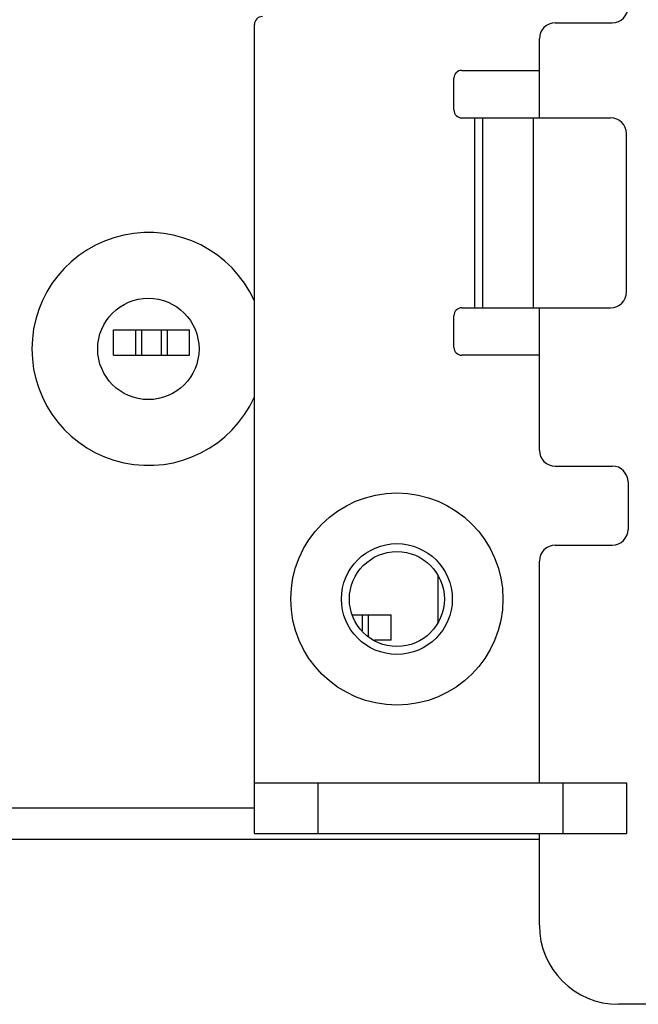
# Model space of a CAD drawing. Header units: inches. Extents: x 2700 to 4592, y -840 to -133.
# Tile 19 of 50: x 3519 to 3538, y -619 to -588. Entities that reach past the tile are written whole.
import ezdxf

# ---------------------------------------------------------------- set-up
doc = ezdxf.new("R2010")
doc.units = ezdxf.units.IN
doc.header["$LTSCALE"] = 1.21
doc.header["$MEASUREMENT"] = 0
doc.layers.get('0').update_dxf_attribs({"linetype": 'CONTINUOUS'})

msp = doc.modelspace()

# ---------------------------------------------------------------- linework, layer by layer
at = {"color": 7, "linetype": 'Continuous'}
for p, q in [((3526.288, -613.865), (3526.288, -588.315)), ((3535.788, -588.265), (3537.588, -588.265)), ((3535.288, -591.265), (3535.288, -588.765)), ((3532.838, -589.765), (3535.288, -589.765)), ((3532.588, -591.015), (3532.588, -590.015)), ((3532.838, -591.265), (3537.538, -591.265)), ((3533.246, -597.265), (3533.246, -591.265)), ((3533.504, -597.265), (3533.504, -591.265)), ((3535.097, -591.265), (3535.097, -597.265)), ((3538.038, -596.765), (3538.038, -591.765)), ((3532.838, -597.265), (3537.538, -597.265)), ((3535.288, -601.765), (3535.288, -597.265)), ((3532.588, -598.515), (3532.588, -597.515)), ((3521.833, -597.965), (3524.233, -597.965)), ((3521.833, -598.765), (3521.833, -597.965)), ((3522.543, -598.765), (3522.543, -597.965)), ((3522.734, -598.765), (3522.734, -597.965)), ((3523.352, -598.765), (3523.352, -597.965)), ((3523.543, -598.765), (3523.543, -597.965)), ((3524.233, -598.765), (3524.233, -597.965)), ((3521.833, -598.765), (3524.233, -598.765)), ((3535.288, -598.765), (3532.838, -598.765)), ((3535.788, -602.265), (3537.588, -602.265)), ((3538.088, -602.765), (3538.088, -604.265)), ((3535.788, -604.765), (3537.588, -604.765)), ((3535.288, -612.265), (3535.288, -605.265)), ((3532.088, -607.213), (3532.088, -605.718)), ((3529.398, -606.965), (3530.603, -606.965)), ((3529.702, -607.47), (3529.702, -606.965)), ((3529.893, -607.654), (3529.893, -606.965)), ((3530.603, -607.765), (3530.603, -606.965)), ((3530.603, -607.765), (3530.085, -607.765)), ((3526.288, -612.265), (3538.038, -612.265)), ((3528.288, -612.265), (3528.288, -613.865)), ((3536.038, -613.865), (3536.038, -612.265)), ((3538.038, -612.265), (3538.038, -613.865)), ((3526.288, -613.065), (3502.038, -613.065)), ((3526.288, -613.865), (3538.038, -613.865)), ((3535.288, -616.765), (3535.288, -613.865)), ((3535.288, -614.065), (3502.288, -614.065)), ((3551.788, -619.265), (3537.788, -619.265))]:
    msp.add_line(p, q, dxfattribs=at)
for centre, radius in [((3522.938, -598.565), 1.6), ((3530.788, -606.465), 3.35), ((3530.788, -606.465), 1.75), ((3530.788, -606.465), 1.5)]:
    msp.add_circle(centre, radius, dxfattribs=at)
for centre, radius, start, end in [((3537.588, -587.765), 0.5, 270, 0), ((3526.538, -588.315), 0.25, 90, 180), ((3535.788, -588.765), 0.5, 90, 180), ((3532.838, -590.015), 0.25, 90, 180), ((3532.838, -591.015), 0.25, 180, 270), ((3537.538, -591.765), 0.5, 0, 90), ((3522.938, -598.565), 3.678, 24.3285, 335.6724), ((3537.538, -596.765), 0.5, 270, 0), ((3532.838, -597.515), 0.25, 90, 180), ((3532.838, -598.515), 0.25, 180, 270), ((3535.788, -601.765), 0.5, 180, 270), ((3537.588, -602.765), 0.5, 0, 90), ((3537.588, -604.265), 0.5, 270, 0), ((3535.788, -605.265), 0.5, 90, 180), ((3537.788, -616.765), 2.5, 180, 270)]:
    msp.add_arc(centre, radius, start, end, dxfattribs=at)

doc.saveas('drawing.dxf')
